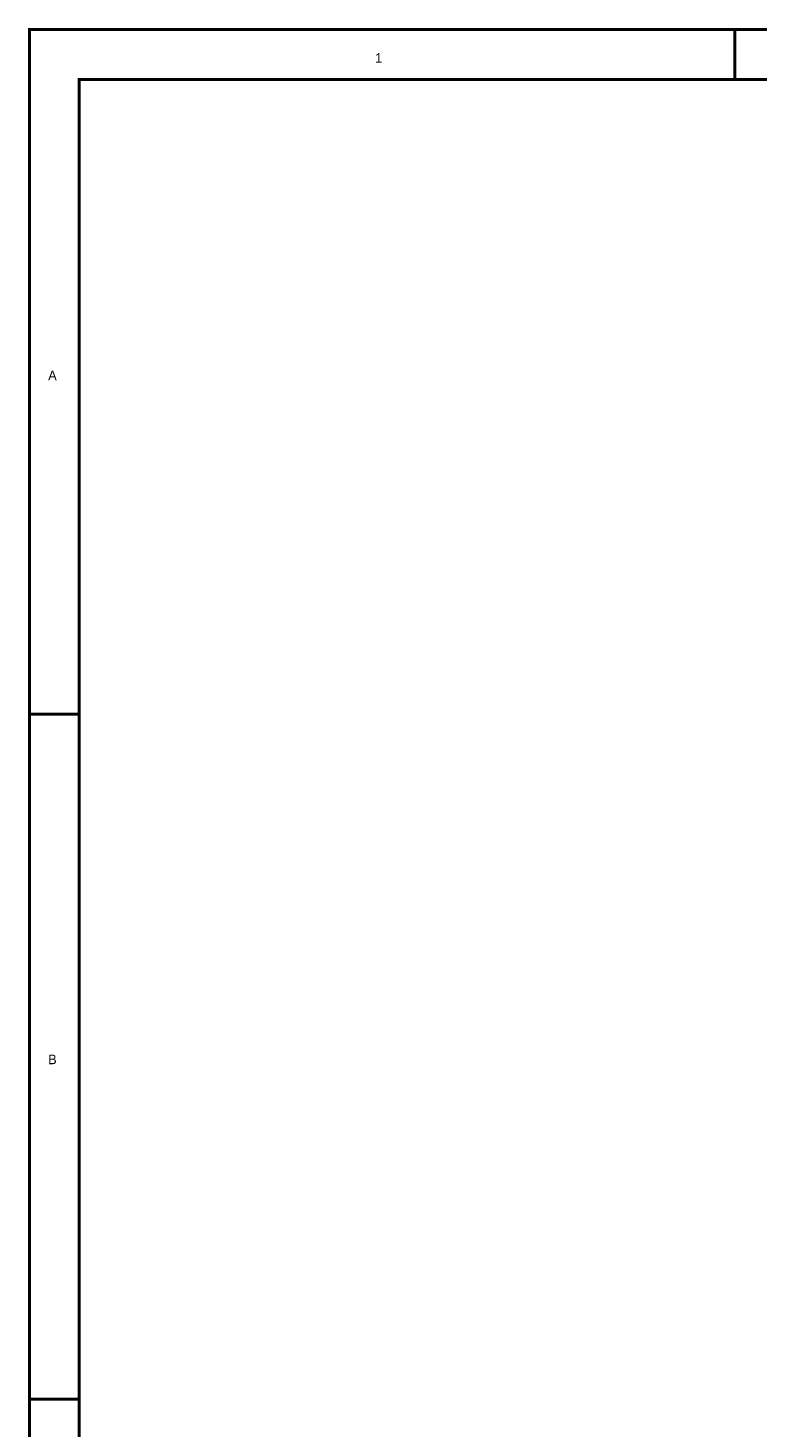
# Model space of a CAD drawing. Header units: inches. Extents: x 0 to 17, y 0 to 11.
# Tile 2 of 37: x 0 to 2.9, y 5.4 to 11. Entities that reach past the tile are written whole.
import ezdxf

# ---------------------------------------------------------------- set-up
doc = ezdxf.new("R2010")
doc.units = ezdxf.units.IN
doc.header["$MEASUREMENT"] = 0
doc.layers.add('Sheet', color=255, linetype='Continuous')

msp = doc.modelspace()

# ---------------------------------------------------------------- linework, layer by layer
at = {"layer": 'Sheet'}
for points in [[(0.0008, 11, 0.0118, 0.0118, 0), (17, 11, 0.0118, 0.0118, 0), (17, 0, 0.0118, 0.0118, 0), (0.0008, 0, 0.0118, 0.0118, 0), (0.0008, 11, 0.0118, 0.0118, 0)], [(0.0008, 11, 0.0039, 0.0039, 0), (0.0008, 0, 0.0039, 0.0039, 0), (17, 0, 0.0039, 0.0039, 0), (17, 11, 0.0039, 0.0039, 0), (0.0008, 11, 0.0039, 0.0039, 0), (0.0008, 11, 0.0039, 0.0039, 0)], [(0.2006, 10.7994, 0.0118, 0.0118, 0), (16.8002, 10.7994, 0.0118, 0.0118, 0), (16.8002, 0.1998, 0.0118, 0.0118, 0), (0.2006, 0.1998, 0.0118, 0.0118, 0), (0.2006, 10.7994, 0.0118, 0.0118, 0)], [(0.2006, 10.7994, 0.0039, 0.0039, 0), (0.2006, 0.1998, 0.0039, 0.0039, 0), (16.8002, 0.1998, 0.0039, 0.0039, 0), (16.8002, 10.7994, 0.0039, 0.0039, 0), (0.2006, 10.7994, 0.0039, 0.0039, 0), (0.2006, 10.7994, 0.0039, 0.0039, 0)]]:
    msp.add_lwpolyline(points, format="xyseb", close=True, dxfattribs=at)
for points in [[(0.0008, 11, 0.0118, 0.0118, 0), (0.2006, 11, 0.0118, 0.0118, 0)], [(2.8339, 11, 0.0118, 0.0118, 0), (2.8339, 10.7998, 0.0118, 0.0118, 0)], [(0.0008, 8.25, 0.0118, 0.0118, 0), (0.2006, 8.25, 0.0118, 0.0118, 0)], [(0.0008, 5.5, 0.0118, 0.0118, 0), (0.2006, 5.5, 0.0118, 0.0118, 0)]]:
    msp.add_lwpolyline(points, format="xyseb", dxfattribs=at)

# ---------------------------------------------------------------- texts
for s, p in [('1', (1.3892, 10.8668)), ('A', (0.0761, 9.5917)), ('B', (0.0761, 6.8449))]:
    msp.add_text(s, height=0.0381, dxfattribs=at).set_placement(p)

doc.saveas('drawing.dxf')
